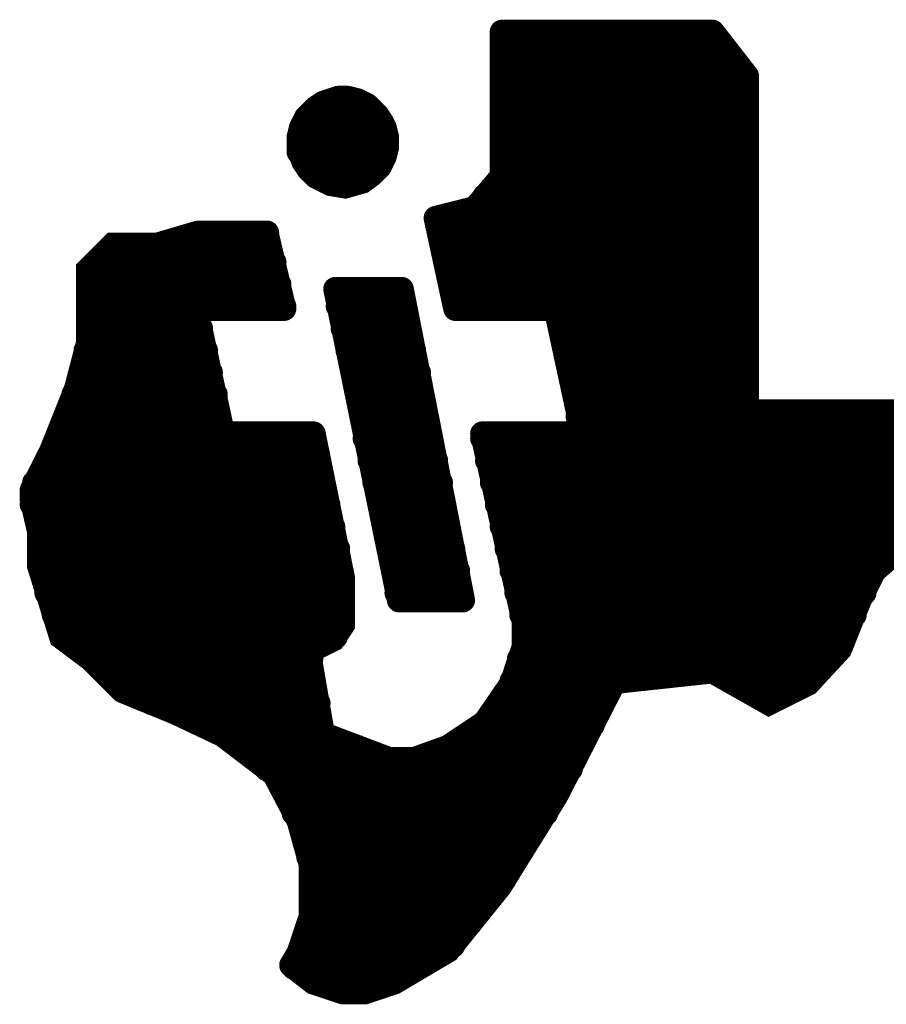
# Model space of a CAD drawing. Extents: x -1 to 5.73, y -1.96 to 5.23.
# Tile 17 of 29: x 3.09 to 3.44, y 1.62 to 2.03. Entities that reach past the tile are written whole.
import ezdxf

# ---------------------------------------------------------------- set-up
doc = ezdxf.new("R2010")
doc.units = 0
doc.layers.get('0').update_dxf_attribs({"color": 3, "linetype": 'CONTINUOUS'})

# ---------------------------------------------------------------- blocks, each defined once
blk = doc.blocks.new('PAD_R1')
at = {"const_width": 0.5}
blk.add_lwpolyline([(0.25, 0, 1), (-0.25, 0, 1)], format="xyb", close=True, dxfattribs=at)

msp = doc.modelspace()

# ---------------------------------------------------------------- linework, layer by layer
at = {"const_width": 0.01}
for points in [[(3.285, 2.022), (3.37, 2.022), (3.371, 2.022)], [(3.285, 2.022), (3.285, 1.963)], [(3.385, 2.004), (3.371, 2.022)], [(3.374, 2.018), (3.285, 2.018)], [(3.381, 2.009), (3.285, 2.009)], [(3.385, 2.004), (3.385, 1.867), (3.472, 1.867), (3.483, 1.856), (3.483, 1.854), (3.452, 1.815), (3.437, 1.802), (3.431, 1.79), (3.423, 1.77), (3.41, 1.756), (3.394, 1.748), (3.371, 1.761), (3.334, 1.757), (3.331, 1.757), (3.307, 1.71), (3.284, 1.673), (3.263, 1.647), (3.241, 1.634), (3.229, 1.63), (3.22, 1.63), (3.208, 1.634), (3.199, 1.641)], [(3.385, 2), (3.285, 2)], [(3.212, 1.993), (3.209, 1.991)], [(3.215, 1.994), (3.212, 1.993)], [(3.218, 1.995), (3.215, 1.994)], [(3.218, 1.995), (3.222, 1.995)], [(3.226, 1.994), (3.222, 1.995)], [(3.23, 1.992), (3.226, 1.994)], [(3.205, 1.987), (3.209, 1.991)], [(3.231, 1.991), (3.209, 1.991)], [(3.23, 1.992), (3.234, 1.988)], [(3.385, 1.991), (3.285, 1.991)], [(3.205, 1.987), (3.203, 1.983)], [(3.236, 1.985), (3.234, 1.988)], [(3.237, 1.983), (3.236, 1.985)], [(3.203, 1.983), (3.202, 1.979)], [(3.237, 1.982), (3.203, 1.982)], [(3.238, 1.979), (3.237, 1.983)], [(3.385, 1.982), (3.285, 1.982)], [(3.206, 1.966), (3.204, 1.969), (3.202, 1.974), (3.202, 1.979)], [(3.238, 1.979), (3.238, 1.975), (3.237, 1.971), (3.235, 1.967)], [(3.237, 1.973), (3.202, 1.973)], [(3.385, 1.973), (3.285, 1.973)], [(3.206, 1.966), (3.209, 1.963)], [(3.232, 1.964), (3.235, 1.967)], [(3.232, 1.964), (3.208, 1.964)], [(3.232, 1.964), (3.228, 1.961), (3.221, 1.959), (3.215, 1.96), (3.209, 1.963)], [(3.285, 1.963), (3.274, 1.95)], [(3.385, 1.964), (3.285, 1.964)], [(3.385, 1.955), (3.278, 1.955)], [(3.274, 1.95), (3.258, 1.946)], [(3.385, 1.946), (3.258, 1.946)], [(3.266, 1.909), (3.258, 1.946)], [(3.161, 1.94), (3.144, 1.935)], [(3.189, 1.937), (3.151, 1.937)], [(3.161, 1.94), (3.189, 1.94)], [(3.196, 1.909), (3.189, 1.939)], [(3.385, 1.937), (3.26, 1.937)], [(3.116, 1.895), (3.116, 1.925), (3.126, 1.935), (3.144, 1.935)], [(3.192, 1.928), (3.119, 1.928)], [(3.385, 1.928), (3.262, 1.928)], [(3.194, 1.919), (3.116, 1.919)], [(3.217, 1.917), (3.244, 1.917)], [(3.243, 1.79), (3.217, 1.917)], [(3.269, 1.79), (3.244, 1.917)], [(3.385, 1.919), (3.264, 1.919)], [(3.196, 1.91), (3.116, 1.91)], [(3.196, 1.909), (3.16, 1.909)], [(3.171, 1.858), (3.16, 1.909)], [(3.245, 1.91), (3.218, 1.91)], [(3.385, 1.91), (3.266, 1.91)], [(3.308, 1.909), (3.266, 1.909)], [(3.318, 1.858), (3.307, 1.909)], [(3.162, 1.901), (3.116, 1.901)], [(3.247, 1.901), (3.22, 1.901)], [(3.385, 1.901), (3.309, 1.901)], [(3.116, 1.895), (3.111, 1.876)], [(3.164, 1.892), (3.115, 1.892)], [(3.249, 1.892), (3.222, 1.892)], [(3.385, 1.892), (3.311, 1.892)], [(3.166, 1.883), (3.113, 1.883)], [(3.251, 1.883), (3.224, 1.883)], [(3.385, 1.883), (3.313, 1.883)], [(3.111, 1.876), (3.101, 1.851)], [(3.168, 1.874), (3.11, 1.874)], [(3.252, 1.874), (3.226, 1.874)], [(3.385, 1.874), (3.315, 1.874)], [(3.169, 1.865), (3.107, 1.865)], [(3.254, 1.865), (3.228, 1.865)], [(3.474, 1.865), (3.316, 1.865)], [(3.171, 1.858), (3.208, 1.858)], [(3.22, 1.799), (3.208, 1.858)], [(3.294, 1.781), (3.277, 1.858)], [(3.278, 1.858), (3.318, 1.858)], [(3.208, 1.856), (3.103, 1.856)], [(3.256, 1.856), (3.229, 1.856)], [(3.483, 1.856), (3.277, 1.856)], [(3.101, 1.851), (3.093, 1.835)], [(3.21, 1.847), (3.099, 1.847)], [(3.258, 1.847), (3.231, 1.847)], [(3.477, 1.847), (3.279, 1.847)], [(3.212, 1.838), (3.094, 1.838)], [(3.26, 1.838), (3.233, 1.838)], [(3.47, 1.838), (3.281, 1.838)], [(3.117, 1.766), (3.105, 1.775), (3.096, 1.804), (3.096, 1.818), (3.093, 1.831), (3.093, 1.835)], [(3.214, 1.829), (3.093, 1.829)], [(3.261, 1.829), (3.235, 1.829)], [(3.463, 1.829), (3.283, 1.829)], [(3.216, 1.82), (3.096, 1.82)], [(3.263, 1.82), (3.237, 1.82)], [(3.456, 1.82), (3.285, 1.82)], [(3.218, 1.811), (3.096, 1.811)], [(3.265, 1.811), (3.239, 1.811)], [(3.447, 1.811), (3.287, 1.811)], [(3.219, 1.802), (3.097, 1.802)], [(3.267, 1.802), (3.241, 1.802)], [(3.437, 1.802), (3.289, 1.802)], [(3.22, 1.799), (3.22, 1.78), (3.216, 1.774), (3.206, 1.769)], [(3.22, 1.793), (3.099, 1.793)], [(3.268, 1.793), (3.242, 1.793)], [(3.433, 1.793), (3.291, 1.793)], [(3.269, 1.79), (3.243, 1.79)], [(3.22, 1.784), (3.102, 1.784)], [(3.429, 1.784), (3.293, 1.784)], [(3.294, 1.771), (3.294, 1.781)], [(3.217, 1.775), (3.105, 1.775)], [(3.425, 1.775), (3.294, 1.775)], [(3.212, 1.734), (3.206, 1.769)], [(3.294, 1.771), (3.289, 1.756)], [(3.117, 1.766), (3.13, 1.753)], [(3.207, 1.766), (3.117, 1.766)], [(3.419, 1.766), (3.292, 1.766)], [(3.208, 1.757), (3.126, 1.757)], [(3.289, 1.756), (3.278, 1.74)], [(3.331, 1.757), (3.289, 1.757)], [(3.411, 1.757), (3.378, 1.757)], [(3.207, 1.661), (3.207, 1.682), (3.202, 1.7), (3.192, 1.719), (3.171, 1.735), (3.152, 1.744), (3.13, 1.753)], [(3.21, 1.748), (3.142, 1.748)], [(3.326, 1.748), (3.284, 1.748)], [(3.278, 1.74), (3.263, 1.73)], [(3.211, 1.739), (3.163, 1.739)], [(3.239, 1.725), (3.21, 1.736)], [(3.322, 1.739), (3.277, 1.739)], [(3.226, 1.73), (3.178, 1.73)], [(3.263, 1.73), (3.249, 1.725)], [(3.317, 1.73), (3.263, 1.73)], [(3.239, 1.725), (3.249, 1.725)], [(3.313, 1.721), (3.189, 1.721)], [(3.308, 1.712), (3.196, 1.712)], [(3.303, 1.703), (3.2, 1.703)], [(3.297, 1.694), (3.204, 1.694)], [(3.291, 1.685), (3.206, 1.685)], [(3.286, 1.676), (3.207, 1.676)], [(3.279, 1.667), (3.207, 1.667)], [(3.207, 1.661), (3.202, 1.646)], [(3.272, 1.658), (3.206, 1.658)], [(3.265, 1.649), (3.203, 1.649)], [(3.202, 1.646), (3.199, 1.641)], [(3.251, 1.64), (3.2, 1.64)], [(3.232, 1.631), (3.217, 1.631)]]:
    msp.add_lwpolyline(points, dxfattribs=at)

# ---------------------------------------------------------------- block references
at = {"xscale": 0.01, "yscale": 0.01}
for p in [(3.285, 2.022), (3.285, 2.022), (3.371, 2.022), (3.371, 2.022), (3.285, 2.018), (3.374, 2.018), (3.285, 2.009), (3.381, 2.009), (3.385, 2.004), (3.385, 2.004), (3.285, 2), (3.385, 2), (3.212, 1.993), (3.212, 1.993), (3.215, 1.994), (3.215, 1.994), (3.218, 1.995), (3.218, 1.995), (3.222, 1.995), (3.222, 1.995), (3.226, 1.994), (3.226, 1.994), (3.209, 1.991), (3.209, 1.991), (3.209, 1.991), (3.23, 1.992), (3.23, 1.992), (3.231, 1.991), (3.285, 1.991), (3.385, 1.991), (3.205, 1.987), (3.205, 1.987), (3.234, 1.988), (3.234, 1.988), (3.236, 1.985), (3.236, 1.985), (3.203, 1.983), (3.203, 1.983), (3.203, 1.982), (3.237, 1.983), (3.237, 1.983), (3.237, 1.982), (3.285, 1.982), (3.385, 1.982), (3.202, 1.979), (3.202, 1.979), (3.238, 1.979), (3.238, 1.979), (3.202, 1.973), (3.237, 1.973), (3.285, 1.973), (3.385, 1.973), (3.206, 1.966), (3.206, 1.966), (3.235, 1.967), (3.235, 1.967), (3.208, 1.964), (3.209, 1.963), (3.209, 1.963), (3.232, 1.964), (3.232, 1.964), (3.232, 1.964), (3.285, 1.964), (3.285, 1.963), (3.285, 1.963), (3.385, 1.964), (3.278, 1.955), (3.385, 1.955), (3.274, 1.95), (3.274, 1.95), (3.258, 1.946), (3.258, 1.946), (3.258, 1.946), (3.385, 1.946), (3.151, 1.937), (3.161, 1.94), (3.161, 1.94), (3.189, 1.94), (3.189, 1.939), (3.189, 1.937), (3.26, 1.937), (3.385, 1.937), (3.144, 1.935), (3.144, 1.935), (3.119, 1.928), (3.192, 1.928), (3.262, 1.928), (3.385, 1.928), (3.116, 1.919), (3.194, 1.919), (3.217, 1.917), (3.217, 1.917), (3.244, 1.917), (3.244, 1.917), (3.264, 1.919), (3.385, 1.919), (3.116, 1.91), (3.16, 1.909), (3.16, 1.909), (3.196, 1.91), (3.196, 1.909), (3.196, 1.909), (3.218, 1.91), (3.245, 1.91), (3.266, 1.91), (3.266, 1.909), (3.266, 1.909), (3.307, 1.909), (3.308, 1.909), (3.385, 1.91), (3.116, 1.901), (3.162, 1.901), (3.22, 1.901), (3.247, 1.901), (3.309, 1.901), (3.385, 1.901), (3.116, 1.895), (3.116, 1.895), (3.115, 1.892), (3.164, 1.892), (3.222, 1.892), (3.249, 1.892), (3.311, 1.892), (3.385, 1.892), (3.113, 1.883), (3.166, 1.883), (3.224, 1.883), (3.251, 1.883), (3.313, 1.883), (3.385, 1.883), (3.11, 1.874), (3.111, 1.876), (3.111, 1.876), (3.168, 1.874), (3.226, 1.874), (3.252, 1.874), (3.315, 1.874), (3.385, 1.874), (3.107, 1.865), (3.169, 1.865), (3.228, 1.865), (3.254, 1.865), (3.316, 1.865), (3.171, 1.858), (3.171, 1.858), (3.208, 1.858), (3.208, 1.858), (3.277, 1.858), (3.278, 1.858), (3.318, 1.858), (3.318, 1.858), (3.103, 1.856), (3.208, 1.856), (3.229, 1.856), (3.256, 1.856), (3.277, 1.856), (3.101, 1.851), (3.101, 1.851), (3.099, 1.847), (3.21, 1.847), (3.231, 1.847), (3.258, 1.847), (3.279, 1.847), (3.094, 1.838), (3.212, 1.838), (3.233, 1.838), (3.26, 1.838), (3.281, 1.838), (3.093, 1.835), (3.093, 1.835), (3.093, 1.829), (3.214, 1.829), (3.235, 1.829), (3.261, 1.829), (3.283, 1.829), (3.096, 1.82), (3.216, 1.82), (3.237, 1.82), (3.263, 1.82), (3.285, 1.82), (3.096, 1.811), (3.218, 1.811), (3.239, 1.811), (3.265, 1.811), (3.287, 1.811), (3.447, 1.811), (3.097, 1.802), (3.219, 1.802), (3.241, 1.802), (3.267, 1.802), (3.289, 1.802), (3.437, 1.802), (3.22, 1.799), (3.22, 1.799), (3.099, 1.793), (3.22, 1.793), (3.242, 1.793), (3.268, 1.793), (3.291, 1.793), (3.433, 1.793), (3.243, 1.79), (3.243, 1.79), (3.269, 1.79), (3.269, 1.79), (3.102, 1.784), (3.22, 1.784), (3.293, 1.784), (3.429, 1.784), (3.294, 1.781), (3.294, 1.781), (3.105, 1.775), (3.217, 1.775), (3.294, 1.775), (3.425, 1.775), (3.206, 1.769), (3.206, 1.769), (3.294, 1.771), (3.294, 1.771), (3.117, 1.766), (3.117, 1.766), (3.117, 1.766), (3.207, 1.766), (3.292, 1.766), (3.419, 1.766), (3.126, 1.757), (3.208, 1.757), (3.289, 1.757), (3.289, 1.756), (3.289, 1.756), (3.331, 1.757), (3.378, 1.757), (3.411, 1.757), (3.13, 1.753), (3.13, 1.753), (3.142, 1.748), (3.21, 1.748), (3.284, 1.748), (3.326, 1.748), (3.278, 1.74), (3.278, 1.74), (3.163, 1.739), (3.21, 1.736), (3.211, 1.739), (3.277, 1.739), (3.322, 1.739), (3.212, 1.734), (3.178, 1.73), (3.226, 1.73), (3.263, 1.73), (3.263, 1.73), (3.263, 1.73), (3.317, 1.73), (3.239, 1.725), (3.239, 1.725), (3.249, 1.725), (3.249, 1.725), (3.189, 1.721), (3.313, 1.721), (3.196, 1.712), (3.308, 1.712), (3.2, 1.703), (3.303, 1.703), (3.204, 1.694), (3.297, 1.694), (3.206, 1.685), (3.291, 1.685), (3.207, 1.676), (3.286, 1.676), (3.207, 1.667), (3.279, 1.667), (3.207, 1.661), (3.207, 1.661), (3.206, 1.658), (3.272, 1.658), (3.203, 1.649), (3.265, 1.649), (3.202, 1.646), (3.202, 1.646), (3.199, 1.641), (3.199, 1.641), (3.2, 1.64), (3.251, 1.64), (3.217, 1.631), (3.232, 1.631)]:
    msp.add_blockref('PAD_R1', p, dxfattribs=at)

doc.saveas('drawing.dxf')
